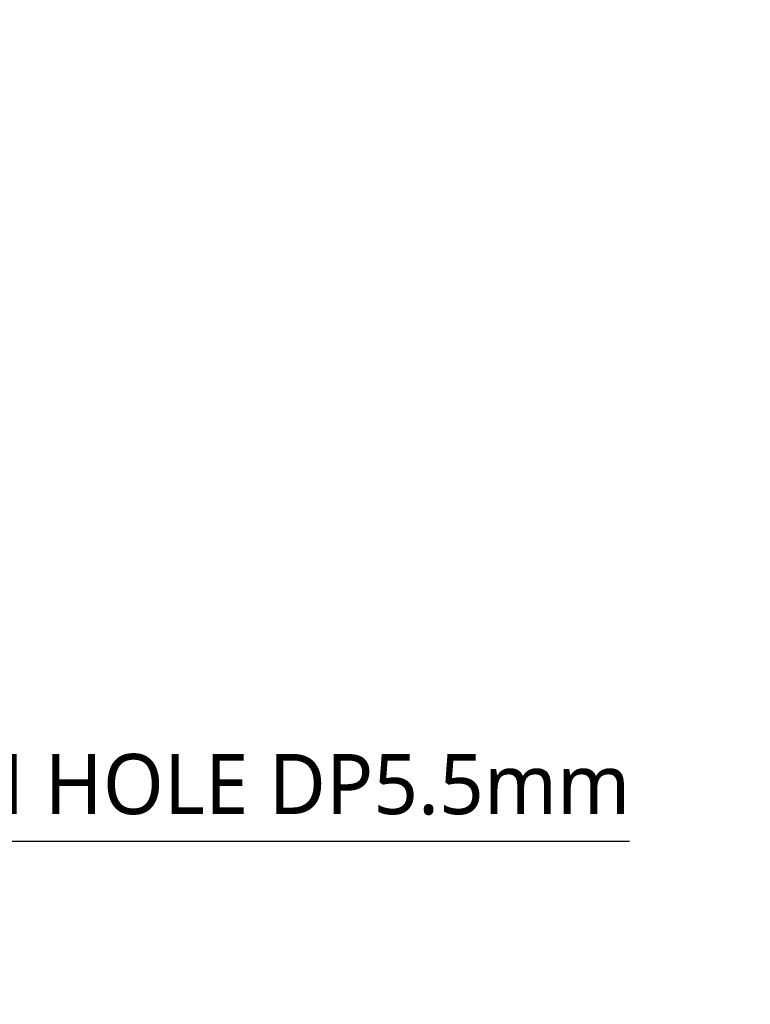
# Model space of a CAD drawing. Header units: millimetres. Extents: x 0 to 3390, y 0 to 1680.
# Tile 151 of 194: x 2578 to 2609, y 113 to 154. Entities that reach past the tile are written whole.
import ezdxf

# ---------------------------------------------------------------- set-up
doc = ezdxf.new("R2010")
doc.units = ezdxf.units.MM
doc.header["$LTSCALE"] = 0.2
doc.styles.add('Rainbow-2.5 Style', font='malgunsl.ttf')
doc.dimstyles.new('Rainbow-2.5 Style$3', dxfattribs={"dimtxt": 2.5, "dimasz": 2.5, "dimexe": 1, "dimexo": 1, "dimgap": 1, "dimtad": 1, "dimtoh": 1, "dimdsep": 46, "dimtxsty": 'Rainbow-2.5 Style', "dimcen": 0, "dimclrd": 251, "dimclre": 251, "dimclrt": 7, "dimazin": 3, "dimtp": 0.1, "dimtm": 0.1, "dimtfac": 0.71, "dimtmove": 0, "dimatfit": 3, "dimfxl": 1, "dimlwd": -1, "dimlwe": -1, "dimarcsym": 1})
doc.dimstyles.new('Rainbow-2.5 Style$7', dxfattribs={"dimtxt": 2.5, "dimasz": 2.5, "dimexe": 1, "dimexo": 1, "dimgap": 1, "dimtad": 1, "dimdsep": 46, "dimtxsty": 'Rainbow-2.5 Style', "dimcen": 0, "dimclrd": 251, "dimclre": 251, "dimclrt": 7, "dimazin": 3, "dimtp": 0.1, "dimtm": 0.1, "dimtfac": 0.71, "dimtmove": 0, "dimatfit": 3, "dimfxl": 1, "dimlwd": -1, "dimlwe": -1, "dimarcsym": 1})

# ---------------------------------------------------------------- blocks, each defined once
blk = doc.blocks.new('*D126')
at = {"color": 251, "linetype": 'ByBlock', "transparency": 16777216}
for p, q in [((2548.636, 145.847), (2547.571, 148.109)), ((2549.702, 143.586), (2552.259, 138.158)), ((2553.325, 135.897), (2560.691, 120.263)), ((2560.691, 120.263), (2603.603, 120.263))]:
    blk.add_line(p, q, dxfattribs=at)
at = {"color": 251, "transparency": 16777216}
for points in [[(2549.013, 146.025), (2548.259, 145.67), (2549.702, 143.586)], [(2553.702, 136.074), (2552.948, 135.719), (2552.259, 138.158)]]:
    blk.add_solid(points, dxfattribs=at)
at = {"layer": 'Defpoints', "color": 0, "transparency": 16777216}
for p in [(2549.702, 143.586), (2552.259, 138.158)]:
    blk.add_point(p, dxfattribs=at)
at = {"color": 7, "transparency": 16777216, "insert": (2582.647, 123.441), "char_height": 2.5, "attachment_point": 5, "style": 'Rainbow-2.5 Style'}
blk.add_mtext('∅6{}{\\H0.71x;\\C3;\\S+0.03^  0;}{{}} PIN HOLE DP5.5mm', dxfattribs=at)

msp = doc.modelspace()

# ---------------------------------------------------------------- dimensions: what is measured, and where the dimension line sits
dim = msp.add_diameter_dim_2p(p1=(2549.702, 143.586), p2=(2552.259, 138.158), text='<>{}{\\H0.71x;\\C3;\\S+0.03^  0;}{{}} PIN HOLE DP5.5mm', dimstyle='Rainbow-2.5 Style$3', override={"dimtp": 0.03, "dimtm": 0, "dimatfit": 2})
dim.commit()
dim.dimension.update_dxf_attribs({"geometry": '*D126', "text_midpoint": (2582.647, 120.263), "dimtype": 163})

# ---------------------------------------------------------------- leaders
at = {"annotation_type": 0, "has_hookline": 1, "hookline_direction": 1, "text_width": 24.572}
msp.add_leader([(2631.527, 141.841), (2619.248, 178.922), (2616.748, 178.922)], dimstyle='Rainbow-2.5 Style$7', override={"dimgap": 0.8, "dimtad": 1}, dxfattribs=at)

doc.saveas('drawing.dxf')
